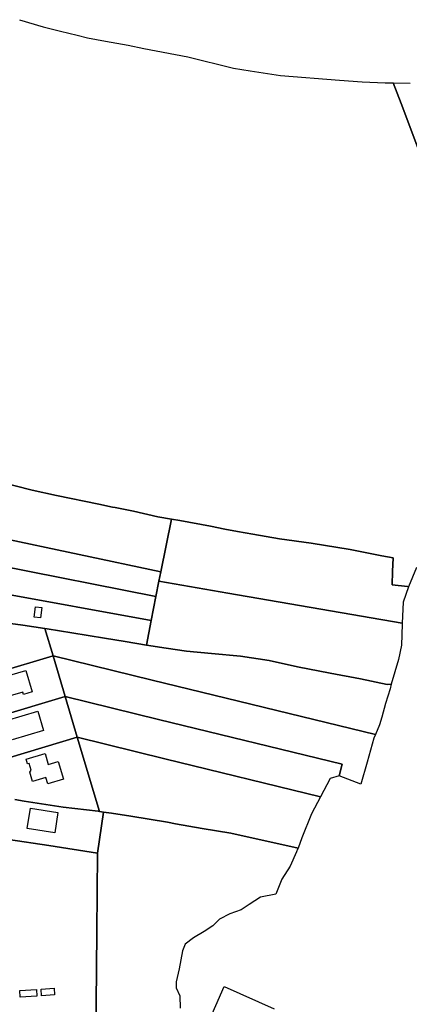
# Model space of a CAD drawing. Extents: x 577960 to 582939, y 6017202 to 6023066.
# Tile 180 of 217: x 579339 to 579527, y 6022381 to 6022856. Entities that reach past the tile are written whole.
import ezdxf

# ---------------------------------------------------------------- set-up
doc = ezdxf.new("R2010")
doc.units = 0
doc.header["$MEASUREMENT"] = 0
doc.linetypes.add('D', pattern=[0])
doc.layers.add('LI__FLUR', color=7, linetype='D')
doc.layers.add('LI__GEB', color=7, linetype='Continuous')

msp = doc.modelspace()

# ---------------------------------------------------------------- linework, layer by layer
at = {"layer": 'LI__FLUR', "color": 8, "linetype": 'D', "true_color": 0x808080}
for p, q in [((579338.436, 6022856.377), (579349.941, 6022852.878)), ((579349.941, 6022852.878), (579358.301, 6022850.844)), ((579358.301, 6022850.844), (579366.294, 6022848.899)), ((579366.294, 6022848.899), (579371.352, 6022847.669)), ((579371.352, 6022847.669), (579380.049, 6022846.069)), ((579380.049, 6022846.069), (579391.044, 6022844.039)), ((579391.044, 6022844.039), (579398.531, 6022842.41)), ((579398.531, 6022842.41), (579419.732, 6022838.5)), ((579419.732, 6022838.5), (579441.833, 6022832.892)), ((579441.833, 6022832.892), (579449.839, 6022831.672)), ((579449.839, 6022831.672), (579464.573, 6022829.432)), ((579464.573, 6022829.432), (579493.071, 6022827.162)), ((579493.071, 6022827.162), (579503.987, 6022826.292)), ((579503.987, 6022826.292), (579515.142, 6022825.861)), ((579515.142, 6022825.861), (579516.042, 6022825.851)), ((579516.042, 6022825.851), (579518.931, 6022825.821)), ((579522.829, 6022815.875), (579518.931, 6022825.821)), ((579518.931, 6022825.821), (579527.197, 6022825.731)), ((579518.931, 6022825.821), (579522.829, 6022815.875)), ((579530.855, 6022794.575), (579522.829, 6022815.875)), ((579522.829, 6022815.875), (579530.855, 6022794.575)), ((579328.044, 6022633.397), (579344.617, 6022629.258)), ((579344.617, 6022629.258), (579328.044, 6022633.397)), ((579344.617, 6022629.258), (579356.362, 6022626.619)), ((579356.362, 6022626.619), (579344.617, 6022629.258)), ((579356.362, 6022626.619), (579376.874, 6022622.46)), ((579376.874, 6022622.46), (579356.362, 6022626.619)), ((579376.874, 6022622.46), (579383.421, 6022621.04)), ((579383.421, 6022621.04), (579376.874, 6022622.46)), ((579383.421, 6022621.04), (579384.66, 6022620.79)), ((579384.66, 6022620.79), (579383.421, 6022621.04)), ((579384.66, 6022620.79), (579393.567, 6022619.02)), ((579393.567, 6022619.02), (579384.66, 6022620.79)), ((579393.567, 6022619.02), (579405.312, 6022616.291)), ((579405.312, 6022616.291), (579393.567, 6022619.02)), ((579405.312, 6022616.291), (579411.909, 6022615.191)), ((579411.909, 6022615.191), (579405.312, 6022616.291)), ((579411.909, 6022615.191), (579406.681, 6022589.753)), ((579406.681, 6022589.753), (579411.909, 6022615.191)), ((579411.909, 6022615.191), (579415.947, 6022614.581)), ((579415.947, 6022614.581), (579411.909, 6022615.191)), ((579415.947, 6022614.581), (579430.691, 6022611.772)), ((579430.691, 6022611.772), (579415.947, 6022614.581)), ((579430.691, 6022611.772), (579437.678, 6022610.432)), ((579437.678, 6022610.432), (579430.691, 6022611.772)), ((579437.678, 6022610.432), (579443.816, 6022609.332)), ((579443.816, 6022609.332), (579437.678, 6022610.432)), ((579443.816, 6022609.332), (579451.183, 6022608.013)), ((579451.183, 6022608.013), (579443.816, 6022609.332)), ((579451.183, 6022608.013), (579463.998, 6022605.713)), ((579463.998, 6022605.713), (579451.183, 6022608.013)), ((579320.886, 6022607.899), (579406.681, 6022589.753)), ((579406.681, 6022589.753), (579320.886, 6022607.899)), ((579463.998, 6022605.713), (579479.331, 6022603.663)), ((579479.331, 6022603.663), (579463.998, 6022605.713)), ((579479.331, 6022603.663), (579498.193, 6022600.534)), ((579498.193, 6022600.534), (579479.331, 6022603.663)), ((579498.193, 6022600.534), (579513.507, 6022597.525)), ((579513.507, 6022597.525), (579498.193, 6022600.534)), ((579302.743, 6022597.854), (579404.331, 6022577.948)), ((579404.331, 6022577.948), (579302.743, 6022597.854)), ((579513.507, 6022597.525), (579518.925, 6022596.535)), ((579518.925, 6022596.535), (579513.507, 6022597.525)), ((579518.925, 6022596.535), (579518.725, 6022589.948)), ((579518.725, 6022589.948), (579518.925, 6022596.535)), ((579406.681, 6022589.753), (579405.741, 6022585.235)), ((579405.741, 6022585.235), (579406.681, 6022589.753)), ((579518.725, 6022589.948), (579518.555, 6022583.491)), ((579518.555, 6022583.491), (579518.725, 6022589.948)), ((579530.17, 6022591.906), (579526.361, 6022582.581)), ((579405.741, 6022585.235), (579404.331, 6022577.948)), ((579404.331, 6022577.948), (579405.741, 6022585.235)), ((579405.741, 6022585.235), (579439.187, 6022579.496)), ((579439.187, 6022579.496), (579405.741, 6022585.235)), ((579402.062, 6022566.254), (579318.656, 6022581.391)), ((579318.656, 6022581.391), (579402.062, 6022566.254)), ((579439.187, 6022579.496), (579503.74, 6022568.428)), ((579503.74, 6022568.428), (579439.187, 6022579.496)), ((579518.555, 6022583.491), (579525.892, 6022582.701)), ((579525.892, 6022582.701), (579518.555, 6022583.491)), ((579526.361, 6022582.581), (579523.742, 6022575.164)), ((579525.892, 6022582.701), (579526.361, 6022582.581)), ((579526.361, 6022582.581), (579525.892, 6022582.701)), ((579404.331, 6022577.948), (579402.062, 6022566.254)), ((579402.062, 6022566.254), (579404.331, 6022577.948)), ((579523.742, 6022575.164), (579523.302, 6022565.069)), ((579328.052, 6022565.598), (579340.037, 6022564.018)), ((579340.037, 6022564.018), (579328.052, 6022565.598)), ((579399.772, 6022554.449), (579402.062, 6022566.254)), ((579402.062, 6022566.254), (579399.772, 6022554.449)), ((579503.74, 6022568.428), (579523.302, 6022565.069)), ((579523.302, 6022565.069), (579503.74, 6022568.428)), ((579340.037, 6022564.018), (579350.743, 6022562.468)), ((579350.743, 6022562.468), (579340.037, 6022564.018)), ((579350.743, 6022562.468), (579351.882, 6022562.308)), ((579354.711, 6022549.144), (579350.743, 6022562.468)), ((579350.743, 6022562.468), (579354.711, 6022549.144)), ((579351.882, 6022562.308), (579350.743, 6022562.468)), ((579351.882, 6022562.308), (579363.797, 6022560.258)), ((579363.797, 6022560.258), (579351.882, 6022562.308)), ((579523.282, 6022564.439), (579523.022, 6022554.394)), ((579523.302, 6022565.069), (579523.282, 6022564.439)), ((579363.797, 6022560.258), (579379.611, 6022557.739)), ((579379.611, 6022557.739), (579363.797, 6022560.258)), ((579379.611, 6022557.739), (579389.477, 6022556.109)), ((579389.477, 6022556.109), (579379.611, 6022557.739)), ((579389.477, 6022556.109), (579399.772, 6022554.449)), ((579399.772, 6022554.449), (579389.477, 6022556.109)), ((579409.308, 6022552.919), (579399.772, 6022554.449)), ((579399.772, 6022554.449), (579409.308, 6022552.919)), ((579419.224, 6022551.48), (579409.308, 6022552.919)), ((579409.308, 6022552.919), (579419.224, 6022551.48)), ((579431.209, 6022550.3), (579419.224, 6022551.48)), ((579419.224, 6022551.48), (579431.209, 6022550.3)), ((579523.022, 6022554.394), (579521.632, 6022547.447)), ((579354.711, 6022549.144), (579326.342, 6022540.699)), ((579326.342, 6022540.699), (579354.711, 6022549.144)), ((579402.531, 6022537.487), (579354.711, 6022549.144)), ((579360.558, 6022529.512), (579354.711, 6022549.144)), ((579354.711, 6022549.144), (579402.531, 6022537.487)), ((579354.711, 6022549.144), (579360.558, 6022529.512)), ((579445.194, 6022549), (579431.209, 6022550.3)), ((579431.209, 6022550.3), (579445.194, 6022549)), ((579459.078, 6022547), (579445.194, 6022549)), ((579445.194, 6022549), (579459.078, 6022547)), ((579472.772, 6022543.921), (579459.078, 6022547)), ((579459.078, 6022547), (579472.772, 6022543.921)), ((579521.632, 6022547.447), (579518.004, 6022535.592)), ((579488.506, 6022540.901), (579472.772, 6022543.921)), ((579472.772, 6022543.921), (579488.506, 6022540.901)), ((579510.386, 6022511.194), (579402.531, 6022537.487)), ((579402.531, 6022537.487), (579510.386, 6022511.194)), ((579503.27, 6022538.142), (579488.506, 6022540.901)), ((579488.506, 6022540.901), (579503.27, 6022538.142)), ((579516.014, 6022535.423), (579503.27, 6022538.142)), ((579503.27, 6022538.142), (579516.014, 6022535.423)), ((579517.484, 6022533.253), (579515.354, 6022526.137)), ((579518.004, 6022535.592), (579516.014, 6022535.423)), ((579516.014, 6022535.423), (579518.004, 6022535.592)), ((579518.004, 6022535.592), (579517.484, 6022533.253)), ((579360.558, 6022529.512), (579325.122, 6022518.949)), ((579325.122, 6022518.949), (579360.558, 6022529.512)), ((579366.405, 6022509.871), (579360.558, 6022529.512)), ((579360.558, 6022529.512), (579405.619, 6022518.525)), ((579405.619, 6022518.525), (579360.558, 6022529.512)), ((579360.558, 6022529.512), (579366.405, 6022509.871)), ((579515.354, 6022526.137), (579513.475, 6022519.68)), ((579405.619, 6022518.525), (579494.282, 6022496.911)), ((579494.282, 6022496.911), (579405.619, 6022518.525)), ((579513.475, 6022519.68), (579512.385, 6022515.951)), ((579512.385, 6022515.951), (579510.386, 6022511.194)), ((579333.848, 6022500.167), (579366.405, 6022509.871)), ((579366.405, 6022509.871), (579333.848, 6022500.167)), ((579366.405, 6022509.871), (579377.069, 6022474.086)), ((579408.71, 6022499.556), (579366.405, 6022509.871)), ((579377.069, 6022474.086), (579366.405, 6022509.871)), ((579366.405, 6022509.871), (579408.71, 6022499.556)), ((579509.676, 6022509.505), (579506.347, 6022497.83)), ((579510.386, 6022511.194), (579509.676, 6022509.505)), ((579483.916, 6022481.218), (579408.71, 6022499.556)), ((579408.71, 6022499.556), (579483.916, 6022481.218)), ((579494.282, 6022496.911), (579492.903, 6022491.284)), ((579492.903, 6022491.284), (579494.282, 6022496.911)), ((579506.347, 6022497.83), (579503.358, 6022487.295)), ((579488.564, 6022489.974), (579483.916, 6022481.218)), ((579492.903, 6022491.284), (579488.564, 6022489.974)), ((579503.358, 6022487.295), (579492.903, 6022491.284)), ((579340.774, 6022479.116), (579336.226, 6022479.886)), ((579336.226, 6022479.886), (579340.774, 6022479.116)), ((579483.916, 6022481.218), (579479.488, 6022472.882)), ((579359.547, 6022476.186), (579340.774, 6022479.116)), ((579340.774, 6022479.116), (579359.547, 6022476.186)), ((579376.44, 6022474.186), (579359.547, 6022476.186)), ((579359.547, 6022476.186), (579376.44, 6022474.186)), ((579376.211, 6022453.95), (579379.059, 6022473.786)), ((579379.059, 6022473.786), (579376.211, 6022453.95)), ((579377.069, 6022474.086), (579376.44, 6022474.186)), ((579376.44, 6022474.186), (579377.069, 6022474.086)), ((579379.059, 6022473.786), (579377.069, 6022474.086)), ((579377.069, 6022474.086), (579379.059, 6022473.786)), ((579379.059, 6022473.786), (579382.979, 6022473.194)), ((579382.979, 6022473.194), (579379.059, 6022473.786)), ((579382.979, 6022473.194), (579392.295, 6022471.783)), ((579392.295, 6022471.783), (579382.979, 6022473.194)), ((579392.295, 6022471.783), (579410.048, 6022468.829)), ((579410.048, 6022468.829), (579392.295, 6022471.783)), ((579479.488, 6022472.882), (579474.831, 6022461.277)), ((579410.048, 6022468.829), (579413.855, 6022468.149)), ((579413.855, 6022468.149), (579410.048, 6022468.829)), ((579413.855, 6022468.149), (579426.782, 6022465.841)), ((579426.782, 6022465.841), (579413.855, 6022468.149)), ((579426.782, 6022465.841), (579440.606, 6022463.642)), ((579440.606, 6022463.642), (579426.782, 6022465.841)), ((579333.247, 6022460.564), (579352.582, 6022457.586)), ((579352.582, 6022457.586), (579333.247, 6022460.564)), ((579440.606, 6022463.642), (579473.04, 6022456.389)), ((579473.04, 6022456.389), (579440.606, 6022463.642)), ((579474.831, 6022461.277), (579473.04, 6022456.389)), ((579352.582, 6022457.586), (579376.211, 6022453.95)), ((579376.211, 6022453.95), (579352.582, 6022457.586)), ((579472.825, 6022455.803), (579472.211, 6022454.513)), ((579473.04, 6022456.389), (579472.825, 6022455.803)), ((579376.211, 6022453.95), (579375.856, 6022415.879)), ((579375.856, 6022415.879), (579376.211, 6022453.95)), ((579472.211, 6022454.513), (579469.176, 6022447.589)), ((579469.176, 6022447.589), (579465.237, 6022441.325)), ((579465.237, 6022441.325), (579462.333, 6022434.098)), ((579454.86, 6022432.689), (579449.363, 6022429.151)), ((579462.333, 6022434.098), (579454.86, 6022432.689)), ((579449.363, 6022429.151), (579445.611, 6022426.635)), ((579440.139, 6022424.658), (579435.169, 6022422.059)), ((579445.611, 6022426.635), (579440.139, 6022424.658)), ((579431.919, 6022418.921), (579427.715, 6022416.169)), ((579435.169, 6022422.059), (579431.919, 6022418.921)), ((579375.856, 6022415.879), (579375.531, 6022381.053)), ((579375.531, 6022381.053), (579375.856, 6022415.879)), ((579422.482, 6022413.1), (579418.529, 6022410.037)), ((579427.715, 6022416.169), (579422.482, 6022413.1)), ((579418.529, 6022410.037), (579417.263, 6022406.831)), ((579417.263, 6022406.831), (579415.617, 6022398.058)), ((579415.617, 6022398.058), (579414.24, 6022391.889)), ((579414.24, 6022391.889), (579414.148, 6022388.866)), ((579429.367, 6022371.288), (579437.39, 6022389.562)), ((579437.39, 6022389.562), (579461.474, 6022378.793)), ((579414.148, 6022388.866), (579415.948, 6022385.032)), ((579415.948, 6022385.032), (579416.063, 6022379.016)), ((579375.531, 6022381.053), (579375.445, 6022371.889)), ((579375.445, 6022371.889), (579375.531, 6022381.053))]:
    msp.add_line(p, q, dxfattribs=at)
at = {"layer": 'LI__GEB', "color": 5, "linetype": 'D', "true_color": 0x0000ff}
for p, q in [((579345.605, 6022567.956), (579346.265, 6022572.943)), ((579346.265, 6022572.943), (579349.354, 6022572.533)), ((579349.354, 6022572.533), (579348.684, 6022567.536)), ((579348.684, 6022567.536), (579345.605, 6022567.956)), ((579331.16, 6022539.049), (579341.516, 6022542.107)), ((579341.516, 6022542.107), (579344.604, 6022531.822)), ((579340.056, 6022531.692), (579333.919, 6022529.843)), ((579340.396, 6022530.583), (579340.056, 6022531.692)), ((579344.604, 6022531.822), (579340.396, 6022530.583)), ((579332.249, 6022517.959), (579347.373, 6022522.456)), ((579347.373, 6022522.456), (579350.102, 6022513.2)), ((579350.102, 6022513.2), (579334.988, 6022508.713)), ((579341.645, 6022499.347), (579350.811, 6022502.075)), ((579342.354, 6022496.998), (579341.645, 6022499.347)), ((579350.811, 6022502.075), (579352.37, 6022496.787)), ((579343.114, 6022497.217), (579342.354, 6022496.998)), ((579344.063, 6022494.039), (579343.114, 6022497.217)), ((579343.524, 6022493.039), (579344.063, 6022494.039)), ((579352.37, 6022496.787), (579357.198, 6022498.216)), ((579357.198, 6022498.216), (579359.717, 6022489.73)), ((579344.843, 6022488.571), (579343.524, 6022493.039)), ((579351.29, 6022490.48), (579344.843, 6022488.571)), ((579352.17, 6022487.461), (579351.29, 6022490.48)), ((579359.717, 6022489.73), (579352.17, 6022487.461)), ((579342.263, 6022465.872), (579343.783, 6022475.597)), ((579343.783, 6022475.597), (579357.078, 6022473.527)), ((579357.078, 6022473.527), (579355.578, 6022463.822)), ((579355.578, 6022463.822), (579342.263, 6022465.872)), ((579338.655, 6022387.598), (579346.704, 6022388.115)), ((579338.844, 6022384.382), (579338.655, 6022387.598)), ((579346.918, 6022384.914), (579338.844, 6022384.382)), ((579346.704, 6022388.115), (579346.918, 6022384.914)), ((579348.905, 6022388.242), (579355.158, 6022388.692)), ((579349.148, 6022385.103), (579348.905, 6022388.242)), ((579355.368, 6022385.524), (579349.148, 6022385.103)), ((579355.158, 6022388.692), (579355.368, 6022385.524))]:
    msp.add_line(p, q, dxfattribs=at)

doc.saveas('drawing.dxf')
